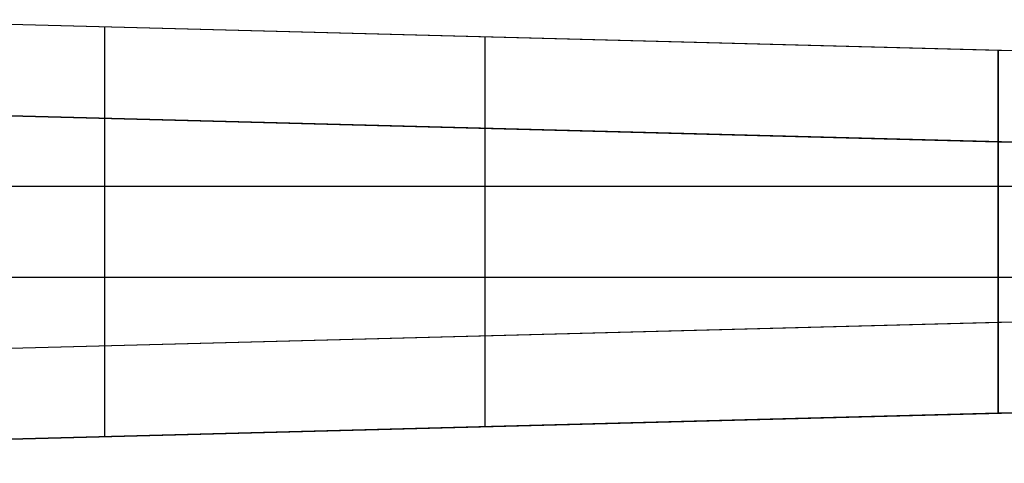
# Model space of a CAD drawing. Extents: x -8 to 8, y 0 to 107.
# Tile 226 of 256: x -4.21 to -0.04, y 59.9 to 61.78. Entities that reach past the tile are written whole.
import ezdxf

# ---------------------------------------------------------------- set-up
doc = ezdxf.new("R2010")
doc.units = 0
doc.layers.add('COUPLER_CASE', color=7, linetype='CONTINUOUS')

msp = doc.modelspace()

# ---------------------------------------------------------------- linework, layer by layer
at = {"layer": 'COUPLER_CASE', "color": 254}
for p, q in [((1.4297, 61.6061, 137.6473), (-5.0389, 61.7755, 137.4779)), ((-0.0703, 61.6454, 140.1088), (-5.0389, 61.7755, 139.9787)), ((-0.0703, 61.6454, 138.7934), (-5.0389, 61.7755, 138.7934)), ((-3.8533, 60.3952, 140.0098), (-3.8533, 61.7445, 140.0098)), ((-2.2428, 60.4374, 137.5511), (-2.2428, 61.7023, 137.5511)), ((-1.8046, 61.6908, 140.0634), (-1.8046, 61.6908, 137.5626)), ((-0.0703, 61.6454, 140.1088), (-0.0703, 61.6454, 138.6088)), ((-0.0703, 60.4943, 140.1088), (-0.0703, 61.6454, 140.1088)), ((-0.0703, 61.6454, 138.6088), (-0.0703, 60.4943, 138.6088)), ((1.4297, 61.6061, 138.5696), (-0.0703, 61.6454, 138.6088)), ((-0.0703, 60.4943, 139.3588), (-0.0703, 61.6454, 139.3588)), ((-0.0703, 61.2584, 11.474), (-8.1619, 61.4703, 11.474)), ((-8.1506, 61.4702, 11.4637), (-0.0703, 61.2586, 11.4604)), ((-0.0703, 61.2586, 11.2621), (-7.6931, 61.4582, 11.2621)), ((-7.6363, 61.4567, 11.2585), (-0.0703, 61.2586, 11.0604)), ((-5.0389, 61.3887, 13.6914), (1.4297, 61.2193, 13.522)), ((-0.0703, 61.2586, 11.4877), (-5.0389, 61.3887, 11.4858)), ((1.0047, 61.2304, 12.5886), (-5.0389, 61.3887, 12.5886)), ((-4.1105, 61.3644, 11.4619), (-4.1105, 61.3644, 11.1662)), ((-3.8533, 60.0091, 11.1595), (-3.8533, 61.3576, 11.1595)), ((-2.2428, 60.0513, 13.6182), (-2.2428, 61.3155, 13.6182)), ((-1.8046, 61.304, 13.6067), (-1.8046, 61.304, 11.487)), ((-0.0703, 61.2586, 11.0604), (-0.0703, 60.1082, 11.0604)), ((-0.0703, 61.2586, 11.4604), (-0.0703, 61.2586, 11.0604)), ((-0.0703, 61.2586, 12.5604), (-0.0703, 61.2586, 11.4877)), ((-0.0703, 60.1082, 12.5604), (-0.0703, 61.2586, 12.5604)), ((-0.0703, 61.2586, 12.5604), (1.4297, 61.2193, 12.5997)), ((-0.0703, 60.1082, 11.8104), (-0.0703, 61.2586, 11.8104)), ((-7.6363, 61.0698, 139.9107), (-0.0703, 61.0698, 140.1088)), ((-5.9153, 61.0698, 137.4549), (1.4297, 61.0698, 137.6473)), ((-0.0703, 61.0698, 140.1088), (-0.0703, 61.0698, 138.6088)), ((-0.0703, 61.0698, 138.6088), (1.4297, 61.0698, 138.5696)), ((-0.0703, 60.6834, 11.0604), (-7.6363, 60.6834, 11.2585)), ((1.4297, 60.6834, 13.522), (-5.9153, 60.6834, 13.7143)), ((-0.0703, 60.6834, 12.5604), (-0.0703, 60.6834, 11.0604)), ((1.4297, 60.6834, 12.5997), (-0.0703, 60.6834, 12.5604)), ((-5.0389, 60.3642, 137.4779), (1.4297, 60.5336, 137.6473)), ((-0.0703, 60.4943, 138.6088), (1.4297, 60.5336, 138.5696)), ((-5.0389, 60.3642, 139.9787), (-0.0703, 60.4943, 140.1088)), ((-5.0389, 60.3642, 138.7934), (-0.0703, 60.4943, 138.7934)), ((-0.0703, 60.4943, 138.6088), (-0.0703, 60.4943, 140.1088)), ((-1.8046, 60.4489, 140.0634), (-1.8046, 60.4489, 137.5626)), ((1.4297, 60.1475, 13.522), (-5.0389, 59.9781, 13.6914)), ((-5.0389, 59.9781, 12.5886), (1.0047, 60.1364, 12.5886)), ((1.4297, 60.1475, 12.5997), (-0.0703, 60.1082, 12.5604)), ((-8.1618, 59.8965, 11.474), (-0.0703, 60.1084, 11.474)), ((-0.0703, 60.1082, 11.4604), (-8.1506, 59.8966, 11.4637)), ((-7.6931, 59.9086, 11.2621), (-0.0703, 60.1082, 11.2621)), ((-0.0703, 60.1082, 11.0604), (-7.6363, 59.9101, 11.2585)), ((-5.0389, 59.9781, 11.4858), (-0.0703, 60.1082, 11.4877)), ((-0.0703, 60.1082, 11.4877), (-0.0703, 60.1082, 12.5604)), ((-0.0703, 60.1082, 11.0604), (-0.0703, 60.1082, 11.4604)), ((-1.8046, 60.0628, 13.6067), (-1.8046, 60.0628, 11.487)), ((-4.1105, 60.0024, 11.4619), (-4.1105, 60.0024, 11.1662))]:
    msp.add_line(p, q, dxfattribs=at)
at = {"layer": 'COUPLER_CASE', "color": 254, "extrusion": (1, -1.46319e-15, 0)}
msp.add_arc((61.7584, 11.474, -4.1161), 0.3941, 180, 181.7586, dxfattribs=at)
at = {"layer": 'COUPLER_CASE', "color": 254, "extrusion": (1, -1.5961e-12, -4.34611e-14)}
msp.add_arc((61.7584, 11.474, -0.0703), 0.5, 180, 181.5611, dxfattribs=at)
at = {"layer": 'COUPLER_CASE', "color": 254, "extrusion": (1, 2.45237e-09, -8.69221e-14)}
msp.add_arc((61.7584, 11.474, -0.0703), 0.5, 178.4389, 180, dxfattribs=at)
at = {"layer": 'COUPLER_CASE', "color": 254, "extrusion": (1, 1.40792e-08, -3.83762e-10)}
msp.add_arc((59.6084, 11.474, -0.0703), 0.5, 358.4389, 1.5611, dxfattribs=at)
at = {"layer": 'COUPLER_CASE', "color": 254, "extrusion": (1, -1.42884e-15, 0)}
msp.add_arc((59.6084, 11.474, -4.2134), 0.3915, 358.2357, 1.7641, dxfattribs=at)

doc.saveas('drawing.dxf')
